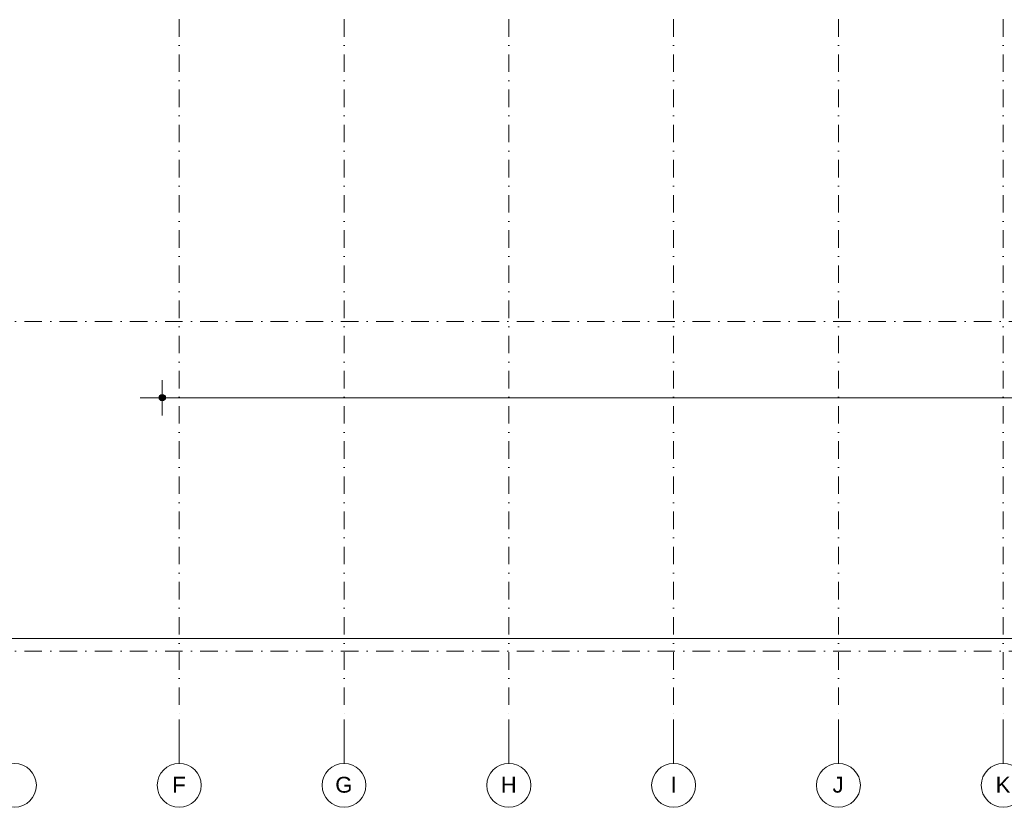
# Model space of a CAD drawing. Header units: millimetres. Extents: x -2530 to 151695, y -8763 to 71774.
# Tile 2 of 256: x 28662 to 51066, y -8763 to 9155. Entities that reach past the tile are written whole.
import ezdxf

# ---------------------------------------------------------------- set-up
doc = ezdxf.new("R2010")
doc.units = ezdxf.units.MM
doc.linetypes.add('RR_Level', pattern=[800, 400, -200, 0, -200])
for name, color, linetype, lineweight in [('A-____-____-DIMS', 211, 'Continuous', 9), ('A-____-____-DIMS-200', 211, 'Continuous', 9), ('A-DETL-____-OTLN', 90, 'Continuous', 13), ('S-GRID-____-IDEN', 1, 'Continuous', 13), ('S-GRID-____-OTLN', 1, 'Continuous', 9)]:
    doc.layers.add(name, color=color, linetype=linetype, lineweight=lineweight)
doc.styles.add('Arial', font='arial.ttf', dxfattribs={"height": 360})
doc.styles.add('Arial_3', font='arial.ttf', dxfattribs={"height": 500})
doc.dimstyles.new('2_5mm_totaalmaatvoering', dxfattribs={"dimscale": 304.8, "dimtxt": 1.673654, "dimasz": 1.83727, "dimexe": 1.312336, "dimexo": 0.0625, "dimgap": 0.164042, "dimtad": 1, "dimdec": 0, "dimlfac": 304.8, "dimzin": 0, "dimdsep": 46, "dimtxsty": 'Arial_3', "dimblk1": 'DOTSMALL', "dimblk2": 'DOTSMALL', "dimsah": 1, "dimcen": 0.09, "dimdle": 1.64042, "dimazin": 0, "dimtfac": 1, "dimtdec": 4, "dimtix": 1, "dimtmove": 0, "dimatfit": 3, "dimfxl": 0.004306, "dimfxlon": 1, "dimtvp": 1, "dimtfill": 1, "dimtolj": 1, "dimtzin": 0, "dimlwd": 13, "dimlwe": 13, "dimarcsym": 2})

# ---------------------------------------------------------------- blocks, each defined once
blk = doc.blocks.new('Grid - r_2_5mm-300571-plot_V2 Copy 1')
at = {"layer": 'S-GRID-____-IDEN'}
blk.add_circle((0, 0), 2.5, dxfattribs=at)
blk = doc.blocks.new('DIMBLOCK10-plot_V2 Copy 1')
at = {"layer": 'A-____-____-DIMS-200', "lineweight": 25}
h = blk.add_hatch(color=256, dxfattribs=at)
edge = h.paths.add_edge_path()
edge.add_arc((31904, 553), 70, 0, 360)
h = blk.add_hatch(color=256, dxfattribs=at)
edge = h.paths.add_edge_path()
edge.add_arc((77291, 553), 70, 0, 360)
at = {"layer": 'A-____-____-DIMS-200', "lineweight": 13}
for p, q in [((31904, 953), (31904, 153)), ((31904, 553), (31904, 953)), ((77291, 953), (77291, 153)), ((77291, 553), (77291, 953)), ((31404, 553), (77291, 553))]:
    blk.add_line(p, q, dxfattribs=at)
at = {"layer": 'A-____-____-DIMS-200', "lineweight": 25}
for centre in [(31904, 553), (77291, 553)]:
    blk.add_circle(centre, 70, dxfattribs=at)
at = {"layer": 'A-____-____-DIMS-200', "color": 0, "lineweight": 13, "insert": (53636, 1252), "char_height": 500, "width": 2307.36, "attachment_point": 1, "line_spacing_factor": 0.941778, "style": 'Arial_3', "bg_fill": 3, "box_fill_scale": 1.25, "bg_fill_color": 256, "bg_fill_true_color": 13158600, "bg_fill_transparency": 0}
blk.add_mtext('45388', dxfattribs=at)
blk = doc.blocks.new('_DotSmall')
at = {"color": 0, "linetype": 'ByBlock', "const_width": 0.5}
blk.add_lwpolyline([(-0.0625, 0, 1), (0.0625, 0, 1)], format="xyb", close=True, dxfattribs=at)

msp = doc.modelspace()

# ---------------------------------------------------------------- linework, layer by layer
at = {"layer": 'A-DETL-____-OTLN', "lineweight": 9}
msp.add_line((24491.4834, -4921.282), (65491.1755, -4921.282), dxfattribs=at)
at = {"layer": 'S-GRID-____-OTLN', "linetype": 'RR_Level'}
for p, q in [((32291.4834, 70774.2271), (32291.4834, -6763.3674)), ((36041.4834, 70774.2271), (36041.4834, -6763.3674)), ((39791.4834, 70774.2271), (39791.4834, -6763.3674)), ((43541.4834, 70774.2271), (43541.4834, -6763.3674)), ((47291.4834, 70774.2271), (47291.4834, -6763.3674)), ((51041.4834, 70774.2271), (51041.4834, -6763.3674)), ((-34.3191, 2286.7966), (78338.1766, 2286.7966)), ((-34.3191, -5213.2034), (78338.1766, -5213.2034))]:
    msp.add_line(p, q, dxfattribs=at)
at = {"layer": 'S-GRID-____-OTLN'}
for p, q in [((32291.4834, -6763.3674), (32291.4834, -7763.3674)), ((36041.4834, -6763.3674), (36041.4834, -7763.3674)), ((39791.4834, -6763.3674), (39791.4834, -7763.3674)), ((43541.4834, -6763.3674), (43541.4834, -7763.3674)), ((47291.4834, -6763.3674), (47291.4834, -7763.3674)), ((51041.4834, -6763.3674), (51041.4834, -7763.3674))]:
    msp.add_line(p, q, dxfattribs=at)

# ---------------------------------------------------------------- block references
at = {"layer": 'S-GRID-____-IDEN', "xscale": 199.9999999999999, "yscale": 199.9999999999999, "zscale": 199.9999999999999, "rotation": 180}
for p in [(28541.4834, -8263.3674), (32291.4834, -8263.3674), (36041.4834, -8263.3674), (39791.4834, -8263.3674), (43541.4834, -8263.3674), (47291.4834, -8263.3674), (51041.4834, -8263.3674)]:
    msp.add_blockref('Grid - r_2_5mm-300571-plot_V2 Copy 1', p, dxfattribs=at)

# ---------------------------------------------------------------- texts
at = {"layer": 'S-GRID-____-IDEN', "lineweight": 9, "char_height": 360, "attachment_point": 1, "style": 'Arial'}
for s, insert, width in [('G', (35842.7276, -8070), 464.97875), ('F', (32132.7276, -8070), 368.77625), ('H', (39606.7276, -8070), 432.91125), ('I', (43475.7276, -8070), 144.30375), ('J', (47158.7276, -8070), 304.64125), ('K', (50869.7276, -8070), 400.84375)]:
    msp.add_mtext(s, dxfattribs=dict(at, insert=insert, width=width))

# ---------------------------------------------------------------- next in the draw order: dimensions: what is measured, and where the dimension line sits
at = {"layer": 'A-____-____-DIMS', "lineweight": 13}
dim = msp.add_linear_dim(base=(77291.48497, 553.22818), p1=(31903.98342, 953.22818), p2=(77291.48497, 953.22818), dimstyle='2_5mm_totaalmaatvoering', override={"dimpost": '<>', "dimfxl": 45387.501553}, dxfattribs=at)
dim.commit()
dim.dimension.update_dxf_attribs({"geometry": 'DIMBLOCK10-plot_V2 Copy 1', "text_midpoint": (54597.73419, 858.68521)})

doc.saveas('drawing.dxf')
